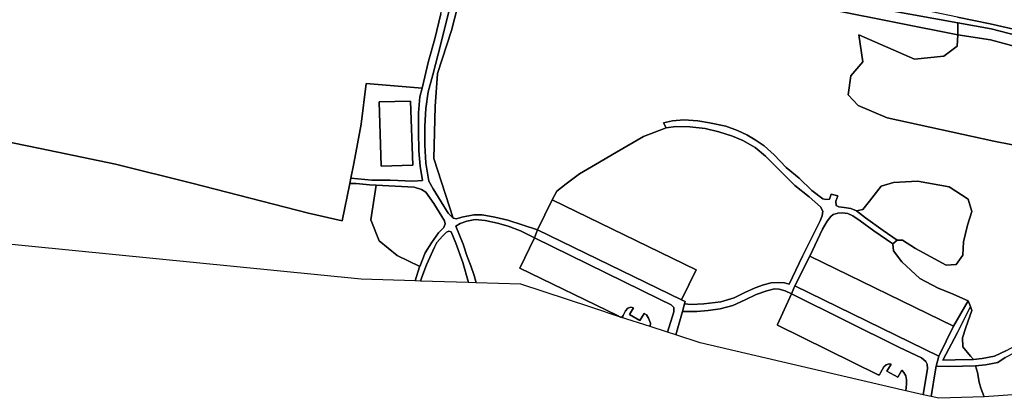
# Model space of a CAD drawing. Extents: x -26035517 to 31750492, y -9237385 to 8160032.
# Tile 128 of 256: x -10312624 to -10011076, y -3294456 to -3178418. Entities that reach past the tile are written whole.
import ezdxf

# ---------------------------------------------------------------- set-up
doc = ezdxf.new("R2010")
doc.units = 0
doc.layers.add('T-25', color=7, linetype='CONTINUOUS')

msp = doc.modelspace()

# ---------------------------------------------------------------- linework, layer by layer
at = {"layer": 'T-25', "color": 9}
for points in [[(-10211225, -3226949, 12353), (-10204770, -3227611, 12297), (-10199169, -3227651, 12273), (-10192255, -3227957, 12273), (-10189301, -3227734, 12273), (-10190015, -3223267, 12290), (-10190357, -3218636, 12283), (-10190536, -3212642, 12263), (-10190479, -3206949, 12257), (-10190070, -3202069, 12343), (-10189380, -3199438, 12320), (-10187395, -3191118, 12423), (-10185498, -3184246, 12413), (-10183666, -3176611, 12550), (-10181485, -3167340, 12583), (-10178187, -3150987, 13533), (-10178501, -3149378, 13690), (-10179708, -3148091, 13747)], [(-10173224, -3149402, 13747), (-10174325, -3150092, 13663), (-10175015, -3150995, 13663), (-10175698, -3153124, 13663), (-10180646, -3173893, 12477), (-10183618, -3185775, 12423), (-10186064, -3195349, 12373), (-10187483, -3200563, 12317), (-10188272, -3205646, 12227), (-10188533, -3211017, 12240), (-10188528, -3216874, 12267), (-10188191, -3222418, 12260), (-10187278, -3227904, 12320), (-10185997, -3230220, 12360), (-10183529, -3234200, 12500), (-10181441, -3237730, 12580), (-10179898, -3239275, 12633), (-10178805, -3239429, 12633), (-10177182, -3238918, 12683), (-10173571, -3238226, 12830), (-10170970, -3238176, 12810), (-10167105, -3238949, 12830), (-10163163, -3239868, 12840), (-10154065, -3242809, 12890)], [(-9976577, -3188926, 14040), (-9993045, -3184751, 13910), (-10015406, -3179741, 13923), (-10025366, -3177680, 13868), (-10041166, -3174412, 13780), (-10066181, -3169745, 13780), (-10103012, -3162604, 13757), (-10138613, -3156002, 13767), (-10166842, -3150740, 13723), (-10173224, -3149402, 13747)], [(-10176691, -3167346, 12583), (-10180334, -3181760, 12483), (-10184620, -3194878, 12423), (-10185421, -3205055, 12233), (-10185818, -3220975, 12320), (-10179898, -3239275, 12633), (-10181441, -3237730, 12580), (-10183529, -3234200, 12500), (-10185997, -3230220, 12360), (-10187278, -3227904, 12320), (-10188191, -3222418, 12260), (-10188528, -3216874, 12267), (-10188533, -3211017, 12240), (-10188272, -3205646, 12227), (-10187483, -3200563, 12317), (-10186064, -3195349, 12373), (-10183618, -3185775, 12423), (-10180646, -3173893, 12477)], [(-10010429, -3279759, 12740), (-10014037, -3281524, 12670), (-10017868, -3282302, 12670), (-10020482, -3282585, 12793), (-10021412, -3281537, 12880), (-10023806, -3278656, 12880), (-10023879, -3275942, 12990), (-10022849, -3272732, 13003), (-10021045, -3267544, 12840), (-10021468, -3266360, 12840), (-10022096, -3264600, 12840), (-10027476, -3262231, 12860), (-10031290, -3260678, 12927), (-10036972, -3257779, 12983), (-10042452, -3252669, 12963), (-10045020, -3249222, 12827), (-10045241, -3247119, 12750), (-10043890, -3245948, 12750), (-10042237, -3246034, 12710), (-10038284, -3248532, 12617), (-10028868, -3253645, 12540), (-10025780, -3253423, 12540), (-10023733, -3250613, 12583), (-10023583, -3246491, 12567), (-10022355, -3241371, 12563), (-10021068, -3237159, 12567), (-10022191, -3233405, 12567), (-10027952, -3229690, 12540), (-10037663, -3227877, 12467), (-10044969, -3228336, 12487), (-10048834, -3229465, 12497), (-10052338, -3234061, 12667), (-10054366, -3236547, 12723), (-10056329, -3237037, 12750), (-10058122, -3236244, 12750), (-10060113, -3235956, 12750), (-10061732, -3235801, 12750), (-10062528, -3235352, 12593), (-10062629, -3234025, 12580), (-10062048, -3232409, 12540), (-10064072, -3231910, 12533), (-10064603, -3233401, 12573), (-10065735, -3233562, 12610), (-10066703, -3233358, 12653), (-10070072, -3230782, 12657), (-10073920, -3227001, 12563), (-10077893, -3223734, 12463), (-10081572, -3219867, 12413), (-10084579, -3217120, 12427), (-10087399, -3215245, 12430), (-10089903, -3213687, 12457), (-10092763, -3212348, 12513), (-10096317, -3211079, 12510), (-10101339, -3209982, 12543), (-10104905, -3209463, 12570), (-10109220, -3209126, 12610), (-10112646, -3209378, 12643), (-10115458, -3209990, 12643), (-10114588, -3211605, 12643), (-10121595, -3214228, 12920), (-10129853, -3218993, 12930), (-10136300, -3222771, 12930), (-10141167, -3225699, 12930), (-10145266, -3228718, 12930), (-10148075, -3230998, 12930), (-10149531, -3233656, 12930), (-10154065, -3242809, 12890), (-10163163, -3239868, 12840), (-10167105, -3238949, 12830), (-10170970, -3238176, 12810), (-10173571, -3238226, 12830), (-10177182, -3238918, 12683), (-10178805, -3239429, 12633), (-10179898, -3239275, 12633), (-10185818, -3220975, 12320), (-10185421, -3205055, 12233), (-10184620, -3194878, 12423), (-10180334, -3181760, 12483), (-10176691, -3167346, 12583)], [(-10176691, -3167346, 12583), (-10180334, -3181760, 12483)], [(-9993864, -3186733, 13780), (-10015107, -3181268, 13653), (-10025345, -3179361, 13305), (-10081815, -3169057, 13660)], [(-10082310, -3171609, 12711), (-10025299, -3183011, 12083), (-10025475, -3186528, 12080), (-10029605, -3189594, 12037), (-10038614, -3190525, 11830), (-10055628, -3183043, 11823), (-10054397, -3191331, 11827), (-10058116, -3195671, 11823), (-10058855, -3201463, 11787), (-10055858, -3204675, 11833), (-10046915, -3208465, 12023), (-10014246, -3215673, 12290), (-9983058, -3221730, 12407)], [(-10180646, -3173893, 12477), (-10183618, -3185775, 12423), (-10186064, -3195349, 12373), (-10187483, -3200563, 12317), (-10188272, -3205646, 12227), (-10188533, -3211017, 12240), (-10188528, -3216874, 12267), (-10188191, -3222418, 12260), (-10187278, -3227904, 12320), (-10185997, -3230220, 12360), (-10183529, -3234200, 12500), (-10181441, -3237730, 12580), (-10179898, -3239275, 12633), (-10178805, -3239429, 12633), (-10177182, -3238918, 12683), (-10173571, -3238226, 12830), (-10170970, -3238176, 12810), (-10167105, -3238949, 12830), (-10163163, -3239868, 12840), (-10154065, -3242809, 12890), (-10154953, -3245309, 12967), (-10159221, -3243172, 12957), (-10163035, -3241727, 12917), (-10166283, -3240774, 12893), (-10170076, -3239951, 12887), (-10173107, -3239639, 12857), (-10175711, -3240115, 12793), (-10177749, -3240895, 12697), (-10179031, -3241721, 12690), (-10176776, -3247184, 12750), (-10175569, -3251010, 12833), (-10174431, -3253888, 12830), (-10173405, -3256812, 12900), (-10172866, -3259040, 12883), (-10175138, -3258971, 12890), (-10176933, -3252810, 12803), (-10179032, -3246930, 12753), (-10180495, -3243453, 12720), (-10181214, -3243200, 12643), (-10181961, -3243537, 12590), (-10183184, -3244768, 12580), (-10184837, -3246749, 12560), (-10185623, -3248104, 12563), (-10188072, -3253573, 12533), (-10189445, -3257308, 12507), (-10189863, -3258523, 12590), (-10191474, -3258474, 12573), (-10190133, -3254116, 12573), (-10190098, -3254030, 12573), (-10188430, -3249869, 12577), (-10186529, -3246757, 12470), (-10184324, -3243718, 12500), (-10182730, -3242086, 12553), (-10182291, -3240985, 12603), (-10182529, -3240016, 12603), (-10185774, -3234802, 12473), (-10188216, -3231307, 12267), (-10189556, -3230472, 12267), (-10191794, -3229738, 12263), (-10203487, -3229112, 12309), (-10205443, -3229007, 12317), (-10209583, -3228638, 12317), (-10211560, -3228611, 12317), (-10211225, -3226949, 12353), (-10204770, -3227611, 12297), (-10199169, -3227651, 12273), (-10192255, -3227957, 12273), (-10189301, -3227734, 12273), (-10190015, -3223267, 12290), (-10190357, -3218636, 12283), (-10190536, -3212642, 12263), (-10190479, -3206949, 12257), (-10190070, -3202069, 12343), (-10189380, -3199438, 12320), (-10187395, -3191118, 12423), (-10185498, -3184246, 12413), (-10183666, -3176611, 12550)], [(-10183666, -3176611, 12550), (-10185498, -3184246, 12413), (-10187395, -3191118, 12423), (-10189380, -3199438, 12320), (-10206467, -3197956, 12183), (-10208048, -3210487, 12110), (-10210319, -3222457, 12373), (-10211225, -3226949, 12353), (-10211560, -3228611, 12317), (-10211560, -3228611, 12317), (-10213871, -3240070, 12393), (-10224202, -3237762, 12400), (-10259903, -3228514, 12483), (-10283307, -3222648, 12377), (-10306322, -3217940, 12237), (-10327418, -3213647, 12133)], [(-10025366, -3177680, 13868), (-10015406, -3179741, 13923), (-9993045, -3184751, 13910)], [(-9993045, -3184751, 13910), (-10015406, -3179741, 13923), (-10025366, -3177680, 13868)], [(-9983058, -3221730, 12407), (-10014246, -3215673, 12290), (-10046915, -3208465, 12023), (-10055858, -3204675, 11833), (-10058855, -3201463, 11787), (-10058116, -3195671, 11823), (-10054397, -3191331, 11827), (-10055628, -3183043, 11823), (-10038614, -3190525, 11830), (-10029605, -3189594, 12037), (-10025475, -3186528, 12080), (-10025299, -3183011, 12083), (-10025345, -3179361, 13305)], [(-9998274, -3189154, 12330), (-10015276, -3184551, 12147), (-10025299, -3183011, 12083), (-10025345, -3179361, 13305), (-10015107, -3181268, 13653), (-9993864, -3186733, 13780)], [(-9998274, -3189154, 12330), (-10015276, -3184551, 12147), (-10025299, -3183011, 12083), (-10025345, -3179361, 13305), (-10015107, -3181268, 13653), (-9993864, -3186733, 13780)], [(-9983058, -3221730, 12407), (-10014246, -3215673, 12290), (-10046915, -3208465, 12023), (-10055858, -3204675, 11833), (-10058855, -3201463, 11787), (-10058116, -3195671, 11823), (-10054397, -3191331, 11827), (-10055628, -3183043, 11823), (-10038614, -3190525, 11830), (-10029605, -3189594, 12037), (-10025475, -3186528, 12080), (-10025299, -3183011, 12083), (-10015276, -3184551, 12147), (-9998274, -3189154, 12330)], [(-10189380, -3199438, 12320), (-10206467, -3197956, 12183), (-10208048, -3210487, 12110), (-10210319, -3222457, 12373), (-10211225, -3226949, 12353)], [(-10202557, -3203588, 12370), (-10192977, -3203435, 12370), (-10192189, -3222968, 12313), (-10201874, -3223295, 12303), (-10202557, -3203588, 12370)], [(-10115458, -3209990, 12643), (-10112646, -3209378, 12643), (-10109220, -3209126, 12610), (-10104905, -3209463, 12570), (-10101339, -3209982, 12543), (-10096317, -3211079, 12510), (-10092763, -3212348, 12513), (-10089903, -3213687, 12457), (-10087399, -3215245, 12430), (-10084579, -3217120, 12427), (-10081572, -3219867, 12413), (-10077893, -3223734, 12463), (-10073920, -3227001, 12563), (-10070072, -3230782, 12657), (-10066703, -3233358, 12653), (-10065735, -3233562, 12610), (-10064603, -3233401, 12573), (-10064072, -3231910, 12533)], [(-10114588, -3211605, 12643), (-10111679, -3211198, 12617), (-10107426, -3211213, 12273), (-10102714, -3211797, 12253), (-10098492, -3212821, 12297), (-10094303, -3214076, 12187), (-10091149, -3215485, 12163), (-10087412, -3217639, 12360), (-10084207, -3220249, 12587), (-10080046, -3224453, 12697), (-10075179, -3229263, 12797), (-10070839, -3232745, 12903), (-10067342, -3235756, 12903), (-10066672, -3237123, 12810), (-10066812, -3238577, 12863), (-10067466, -3240092, 12970), (-10072834, -3250936, 12953), (-10076959, -3259510, 13073), (-10078439, -3259074, 13063), (-10080299, -3258914, 13063), (-10082499, -3259041, 13060), (-10084840, -3259667, 13120), (-10087422, -3260617, 13153), (-10090494, -3262053, 13100), (-10093832, -3263634, 13053), (-10097893, -3264911, 13057), (-10103093, -3265545, 13047), (-10106967, -3265728, 13040), (-10108977, -3265530, 13043), (-10109627, -3267893, 13043), (-10111679, -3275049, 13033)], [(-10327418, -3213647, 12133), (-10306322, -3217940, 12237), (-10283307, -3222648, 12377), (-10259903, -3228514, 12483), (-10224202, -3237762, 12400), (-10213871, -3240070, 12393), (-10211560, -3228611, 12317), (-10211560, -3228611, 12317), (-10209583, -3228638, 12317), (-10205443, -3229007, 12317), (-10203487, -3229112, 12309), (-10205129, -3239792, 12263), (-10202544, -3246233, 12367), (-10197025, -3250660, 12373), (-10190098, -3254030, 12573), (-10190133, -3254116, 12573), (-10191474, -3258474, 12573), (-10208065, -3257970, 12460), (-10334719, -3245361, 12127)], [(-10327418, -3213647, 12133), (-10306322, -3217940, 12237), (-10283307, -3222648, 12377), (-10259903, -3228514, 12483), (-10224202, -3237762, 12400), (-10213871, -3240070, 12393), (-10211560, -3228611, 12317)], [(-10149531, -3233656, 12930), (-10148075, -3230998, 12930), (-10145266, -3228718, 12930), (-10141167, -3225699, 12930), (-10136300, -3222771, 12930), (-10129853, -3218993, 12930), (-10121595, -3214228, 12920), (-10114588, -3211605, 12643)], [(-10185818, -3220975, 12320), (-10179898, -3239275, 12633)], [(-10191474, -3258474, 12573), (-10190133, -3254116, 12573), (-10190098, -3254030, 12573), (-10188430, -3249869, 12577), (-10186529, -3246757, 12470), (-10184324, -3243718, 12500), (-10182730, -3242086, 12553), (-10182291, -3240985, 12603), (-10182529, -3240016, 12603), (-10185774, -3234802, 12473), (-10188216, -3231307, 12267), (-10189556, -3230472, 12267), (-10191794, -3229738, 12263), (-10203487, -3229112, 12309), (-10205443, -3229007, 12317), (-10209583, -3228638, 12317), (-10211560, -3228611, 12317)], [(-10203487, -3229112, 12309), (-10205129, -3239792, 12263), (-10202544, -3246233, 12367), (-10197025, -3250660, 12373), (-10190098, -3254030, 12573)], [(-10043890, -3245948, 12750), (-10042237, -3246034, 12710), (-10038284, -3248532, 12617), (-10028868, -3253645, 12540), (-10025780, -3253423, 12540), (-10023733, -3250613, 12583), (-10023583, -3246491, 12567), (-10022355, -3241371, 12563), (-10021068, -3237159, 12567), (-10022191, -3233405, 12567), (-10027952, -3229690, 12540), (-10037663, -3227877, 12467), (-10044969, -3228336, 12487), (-10048834, -3229465, 12497), (-10052338, -3234061, 12667), (-10054366, -3236547, 12723), (-10056329, -3237037, 12750)], [(-10062048, -3232409, 12540), (-10062629, -3234025, 12580), (-10062528, -3235352, 12593)], [(-10062528, -3235352, 12593), (-10061732, -3235801, 12750), (-10060113, -3235956, 12750), (-10058122, -3236244, 12750), (-10056329, -3237037, 12750), (-10053577, -3239159, 12740), (-10048165, -3243010, 12750), (-10043890, -3245948, 12750)], [(-10045241, -3247119, 12750), (-10051013, -3243146, 12697), (-10055173, -3240104, 12773), (-10057514, -3238499, 12740), (-10058985, -3237768, 12743), (-10060602, -3237586, 12743), (-10062033, -3237666, 12743), (-10063458, -3238173, 12790), (-10064244, -3238731, 12910), (-10065302, -3240155, 12853), (-10066738, -3242641, 12993), (-10070635, -3250853, 13040)], [(-10119561, -3272460, 12953), (-10119470, -3271397, 12853), (-10120010, -3269909, 12910), (-10120705, -3268891, 12910), (-10121378, -3268445, 12913), (-10122659, -3270561, 12877), (-10125824, -3268789, 12900), (-10124640, -3266710, 12913), (-10125436, -3266526, 12943), (-10126414, -3266860, 12920), (-10127124, -3267653, 12957), (-10127769, -3269076, 12957), (-10128089, -3269586, 12957), (-10128577, -3269584, 12957), (-10129521, -3269074, 12957), (-10159490, -3254555, 12967), (-10154953, -3245309, 12967), (-10159221, -3243172, 12957), (-10163035, -3241727, 12917), (-10166283, -3240774, 12893), (-10170076, -3239951, 12887), (-10173107, -3239639, 12857), (-10175711, -3240115, 12793), (-10177749, -3240895, 12697), (-10179031, -3241721, 12690), (-10176776, -3247184, 12750), (-10175569, -3251010, 12833), (-10174431, -3253888, 12830), (-10173405, -3256812, 12900), (-10172866, -3259040, 12883)], [(-10175138, -3258971, 12890), (-10176933, -3252810, 12803), (-10179032, -3246930, 12753), (-10180495, -3243453, 12720), (-10181214, -3243200, 12643), (-10181961, -3243537, 12590), (-10183184, -3244768, 12580), (-10184837, -3246749, 12560), (-10185623, -3248104, 12563), (-10188072, -3253573, 12533), (-10189445, -3257308, 12507), (-10189863, -3258523, 12590)], [(-10114184, -3274226, 12933), (-10112270, -3267929, 13013), (-10112334, -3266630, 12973), (-10113097, -3265819, 12977), (-10116661, -3264048, 13003), (-10154953, -3245309, 12967), (-10154065, -3242809, 12890)], [(-10045241, -3247119, 12750), (-10045020, -3249222, 12827), (-10042452, -3252669, 12963), (-10036972, -3257779, 12983), (-10031290, -3260678, 12927), (-10027476, -3262231, 12860), (-10022096, -3264600, 12840)], [(-10109627, -3267893, 13043), (-10105262, -3267799, 12987), (-10101791, -3267495, 13047), (-10098087, -3267006, 13040), (-10094214, -3265974, 13013), (-10090485, -3264296, 13103), (-10087041, -3262601, 13130), (-10083786, -3261511, 13167), (-10081485, -3260912, 13157), (-10080046, -3260969, 13127), (-10078180, -3261495, 13130), (-10076279, -3262480, 13133), (-10080537, -3271791, 13090), (-10080497, -3272053, 13090), (-10049717, -3287303, 12973), (-10049277, -3287287, 12993), (-10048999, -3286594, 12940), (-10047952, -3284810, 12953), (-10047236, -3284212, 12953), (-10046360, -3283861, 12987), (-10045684, -3283976, 12987), (-10047060, -3286169, 12977), (-10043732, -3287951, 12963), (-10042503, -3285820, 12990), (-10041873, -3286493, 13017), (-10041256, -3287583, 13027), (-10041007, -3288768, 13043), (-10040989, -3290123, 13023), (-10041251, -3292210, 13023)], [(-10035909, -3293396, 12990), (-10034574, -3285266, 13113), (-10034747, -3283979, 13113), (-10035153, -3283158, 13113), (-10036416, -3282053, 13113), (-10043179, -3278911, 13073), (-10076279, -3262480, 13133), (-10075182, -3260001, 12950)], [(-10021468, -3266360, 12840), (-10025459, -3274269, 13027), (-10029933, -3282781, 13083), (-10026172, -3282630, 13023), (-10020482, -3282585, 12793), (-10017868, -3282302, 12670), (-10014037, -3281524, 12670), (-10010429, -3279759, 12740), (-10007540, -3278311, 12857), (-10003635, -3277286, 12960), (-10000014, -3276960, 13123), (-9998150, -3276346, 13217), (-9997686, -3275766, 13217), (-9991587, -3263170, 13043), (-9990174, -3260776, 12967), (-9996656, -3261746, 12723), (-10003549, -3262497, 12633)], [(-10109946, -3264233, 13043), (-10108776, -3264801, 13043), (-10108977, -3265530, 13043)], [(-10010858, -3281954, 13123), (-10013076, -3283430, 12777), (-10016802, -3284235, 12790), (-10019856, -3284457, 12793), (-10023929, -3284617, 12983), (-10028047, -3284689, 13113), (-10031915, -3284606, 13133), (-10031077, -3281537, 13080), (-10026600, -3272352, 12963), (-10022096, -3264600, 12840), (-10021468, -3266360, 12840), (-10025459, -3274269, 13027), (-10029933, -3282781, 13083), (-10026172, -3282630, 13023), (-10020482, -3282585, 12793), (-10017868, -3282302, 12670), (-10014037, -3281524, 12670), (-10010429, -3279759, 12740)], [(-10022096, -3264600, 12840), (-10026600, -3272352, 12963)], [(-10021468, -3266360, 12840), (-10021045, -3267544, 12840), (-10022849, -3272732, 13003), (-10023879, -3275942, 12990), (-10023806, -3278656, 12880), (-10021412, -3281537, 12880), (-10020482, -3282585, 12793)], [(-10033523, -3293926, 13010), (-10032100, -3285686, 13133), (-10031915, -3284606, 13133), (-10028047, -3284689, 13113), (-10023929, -3284617, 12983), (-10019856, -3284457, 12793), (-10016802, -3284235, 12790), (-10013076, -3283430, 12777), (-10010858, -3281954, 13123), (-10007859, -3280413, 13070), (-10005066, -3279662, 13070), (-10002076, -3278907, 13070), (-9999457, -3278821, 13070), (-9997475, -3279865, 12873)], [(-10031915, -3284606, 13133), (-10031077, -3281537, 13080)], [(-10017282, -3294019, 13046), (-10018308, -3291390, 13050), (-10018786, -3289509, 12810), (-10019306, -3286583, 12933), (-10019856, -3284457, 12793)]]:
    msp.add_polyline3d(points, dxfattribs=at)
for points in [[(-10176691, -3167346, 12583), (-10173378, -3153303, 13563), (-10128127, -3160286, 13667), (-10081815, -3169057, 13660), (-10025345, -3179361, 13305), (-10025299, -3183011, 12083), (-10082310, -3171609, 12711), (-10128510, -3162351, 12717), (-10172477, -3155587, 12613), (-10176691, -3167346, 12583)], [(-10176691, -3167346, 12583), (-10173378, -3153303, 13563), (-10128127, -3160286, 13667), (-10081815, -3169057, 13660), (-10025345, -3179361, 13305), (-10025299, -3183011, 12083), (-10082310, -3171609, 12711), (-10128510, -3162351, 12717), (-10172477, -3155587, 12613), (-10176691, -3167346, 12583)], [(-10211225, -3226949, 12353), (-10210319, -3222457, 12373), (-10208048, -3210487, 12110), (-10206467, -3197956, 12183), (-10189380, -3199438, 12320), (-10190070, -3202069, 12343), (-10190479, -3206949, 12257), (-10190536, -3212642, 12263), (-10190357, -3218636, 12283), (-10190015, -3223267, 12290), (-10189301, -3227734, 12273), (-10192255, -3227957, 12273), (-10199169, -3227651, 12273), (-10204770, -3227611, 12297), (-10211225, -3226949, 12353)], [(-10202557, -3203588, 12370), (-10201874, -3223295, 12303), (-10192189, -3222968, 12313), (-10192977, -3203435, 12370), (-10202557, -3203588, 12370)], [(-10109946, -3264233, 13043), (-10105486, -3255056, 27120), (-10149531, -3233656, 12930), (-10148075, -3230998, 12930), (-10145266, -3228718, 12930), (-10141167, -3225699, 12930), (-10136300, -3222771, 12930), (-10129853, -3218993, 12930), (-10121595, -3214228, 12920), (-10114588, -3211605, 12643), (-10111679, -3211198, 12617), (-10107426, -3211213, 12273), (-10102714, -3211797, 12253), (-10098492, -3212821, 12297), (-10094303, -3214076, 12187), (-10091149, -3215485, 12163), (-10087412, -3217639, 12360), (-10084207, -3220249, 12587), (-10080046, -3224453, 12697), (-10075179, -3229263, 12797), (-10070839, -3232745, 12903), (-10067342, -3235756, 12903), (-10066672, -3237123, 12810), (-10066812, -3238577, 12863), (-10067466, -3240092, 12970), (-10072834, -3250936, 12953), (-10076959, -3259510, 13073), (-10078439, -3259074, 13063), (-10080299, -3258914, 13063), (-10082499, -3259041, 13060), (-10084840, -3259667, 13120), (-10087422, -3260617, 13153), (-10090494, -3262053, 13100), (-10093832, -3263634, 13053), (-10097893, -3264911, 13057), (-10103093, -3265545, 13047), (-10106967, -3265728, 13040), (-10108977, -3265530, 13043), (-10108776, -3264801, 13043), (-10109946, -3264233, 13043)], [(-10108977, -3265530, 13043), (-10106967, -3265728, 13040), (-10103093, -3265545, 13047), (-10097893, -3264911, 13057), (-10093832, -3263634, 13053), (-10090494, -3262053, 13100), (-10087422, -3260617, 13153), (-10084840, -3259667, 13120), (-10082499, -3259041, 13060), (-10080299, -3258914, 13063), (-10078439, -3259074, 13063), (-10076959, -3259510, 13073), (-10072834, -3250936, 12953), (-10067466, -3240092, 12970), (-10066812, -3238577, 12863), (-10066672, -3237123, 12810), (-10067342, -3235756, 12903), (-10070839, -3232745, 12903), (-10075179, -3229263, 12797), (-10080046, -3224453, 12697), (-10084207, -3220249, 12587), (-10087412, -3217639, 12360), (-10091149, -3215485, 12163), (-10094303, -3214076, 12187), (-10098492, -3212821, 12297), (-10102714, -3211797, 12253), (-10107426, -3211213, 12273), (-10111679, -3211198, 12617), (-10114588, -3211605, 12643), (-10115458, -3209990, 12643), (-10112646, -3209378, 12643), (-10109220, -3209126, 12610), (-10104905, -3209463, 12570), (-10101339, -3209982, 12543), (-10096317, -3211079, 12510), (-10092763, -3212348, 12513), (-10089903, -3213687, 12457), (-10087399, -3215245, 12430), (-10084579, -3217120, 12427), (-10081572, -3219867, 12413), (-10077893, -3223734, 12463), (-10073920, -3227001, 12563), (-10070072, -3230782, 12657), (-10066703, -3233358, 12653), (-10065735, -3233562, 12610), (-10064603, -3233401, 12573), (-10064072, -3231910, 12533), (-10062048, -3232409, 12540), (-10062629, -3234025, 12580), (-10062528, -3235352, 12593), (-10061732, -3235801, 12750), (-10060113, -3235956, 12750), (-10058122, -3236244, 12750), (-10056329, -3237037, 12750), (-10053577, -3239159, 12740), (-10048165, -3243010, 12750), (-10043890, -3245948, 12750), (-10045241, -3247119, 12750), (-10051013, -3243146, 12697), (-10055173, -3240104, 12773), (-10057514, -3238499, 12740), (-10058985, -3237768, 12743), (-10060602, -3237586, 12743), (-10062033, -3237666, 12743), (-10063458, -3238173, 12790), (-10064244, -3238731, 12910), (-10065302, -3240155, 12853), (-10066738, -3242641, 12993), (-10070635, -3250853, 13040), (-10075182, -3260001, 12950), (-10076279, -3262480, 13133), (-10078180, -3261495, 13130), (-10080046, -3260969, 13127), (-10081485, -3260912, 13157), (-10083786, -3261511, 13167), (-10087041, -3262601, 13130), (-10090485, -3264296, 13103), (-10094214, -3265974, 13013), (-10098087, -3267006, 13040), (-10101791, -3267495, 13047), (-10105262, -3267799, 12987), (-10109627, -3267893, 13043), (-10108977, -3265530, 13043)], [(-10190098, -3254030, 12573), (-10197025, -3250660, 12373), (-10202544, -3246233, 12367), (-10205129, -3239792, 12263), (-10203487, -3229112, 12309), (-10191794, -3229738, 12263), (-10189556, -3230472, 12267), (-10188216, -3231307, 12267), (-10185774, -3234802, 12473), (-10182529, -3240016, 12603), (-10182291, -3240985, 12603), (-10182730, -3242086, 12553), (-10184324, -3243718, 12500), (-10186529, -3246757, 12470), (-10188430, -3249869, 12577), (-10190098, -3254030, 12573)], [(-10056329, -3237037, 12750), (-10054366, -3236547, 12723), (-10052338, -3234061, 12667), (-10048834, -3229465, 12497), (-10044969, -3228336, 12487), (-10037663, -3227877, 12467), (-10027952, -3229690, 12540), (-10022191, -3233405, 12567), (-10021068, -3237159, 12567), (-10022355, -3241371, 12563), (-10023583, -3246491, 12567), (-10023733, -3250613, 12583), (-10025780, -3253423, 12540), (-10028868, -3253645, 12540), (-10038284, -3248532, 12617), (-10042237, -3246034, 12710), (-10043890, -3245948, 12750), (-10048165, -3243010, 12750), (-10053577, -3239159, 12740), (-10056329, -3237037, 12750)], [(-10149531, -3233656, 12930), (-10105486, -3255056, 27120), (-10109946, -3264233, 13043), (-10154065, -3242809, 12890), (-10149531, -3233656, 12930)], [(-10070635, -3250853, 13040), (-10066738, -3242641, 12993), (-10065302, -3240155, 12853), (-10064244, -3238731, 12910), (-10063458, -3238173, 12790), (-10062033, -3237666, 12743), (-10060602, -3237586, 12743), (-10058985, -3237768, 12743), (-10057514, -3238499, 12740), (-10055173, -3240104, 12773), (-10051013, -3243146, 12697), (-10045241, -3247119, 12750), (-10045020, -3249222, 12827), (-10042452, -3252669, 12963), (-10036972, -3257779, 12983), (-10031290, -3260678, 12927), (-10027476, -3262231, 12860), (-10022096, -3264600, 12840), (-10026600, -3272352, 12963), (-10070635, -3250853, 13040)], [(-10137717, -3266498, 12943), (-10159162, -3259456, 12903), (-10172866, -3259040, 12883), (-10173405, -3256812, 12900), (-10174431, -3253888, 12830), (-10175569, -3251010, 12833), (-10176776, -3247184, 12750), (-10179031, -3241721, 12690), (-10177749, -3240895, 12697), (-10175711, -3240115, 12793), (-10173107, -3239639, 12857), (-10170076, -3239951, 12887), (-10166283, -3240774, 12893), (-10163035, -3241727, 12917), (-10159221, -3243172, 12957), (-10154953, -3245309, 12967), (-10159490, -3254555, 12967), (-10129521, -3269074, 12957), (-10128577, -3269584, 12957), (-10137717, -3266498, 12943)], [(-10189863, -3258523, 12590), (-10189445, -3257308, 12507), (-10188072, -3253573, 12533), (-10185623, -3248104, 12563), (-10184837, -3246749, 12560), (-10183184, -3244768, 12580), (-10181961, -3243537, 12590), (-10181214, -3243200, 12643), (-10180495, -3243453, 12720), (-10179032, -3246930, 12753), (-10176933, -3252810, 12803), (-10175138, -3258971, 12890), (-10189863, -3258523, 12590)], [(-10114184, -3274226, 12933), (-10112270, -3267929, 13013), (-10112334, -3266630, 12973), (-10113097, -3265819, 12977), (-10116661, -3264048, 13003), (-10154953, -3245309, 12967), (-10154065, -3242809, 12890), (-10109946, -3264233, 13043), (-10108776, -3264801, 13043), (-10108977, -3265530, 13043), (-10109627, -3267893, 13043), (-10111679, -3275049, 13033), (-10114184, -3274226, 12933)], [(-10154953, -3245309, 12967), (-10116661, -3264048, 13003), (-10113097, -3265819, 12977), (-10112334, -3266630, 12973), (-10112270, -3267929, 13013), (-10114184, -3274226, 12933), (-10119561, -3272460, 12953), (-10119470, -3271397, 12853), (-10120010, -3269909, 12910), (-10120705, -3268891, 12910), (-10121378, -3268445, 12913), (-10122659, -3270561, 12877), (-10125824, -3268789, 12900), (-10124640, -3266710, 12913), (-10125436, -3266526, 12943), (-10126414, -3266860, 12920), (-10127124, -3267653, 12957), (-10127769, -3269076, 12957), (-10128089, -3269586, 12957), (-10128577, -3269584, 12957), (-10129521, -3269074, 12957), (-10159490, -3254555, 12967), (-10154953, -3245309, 12967)], [(-10070635, -3250853, 13040), (-10026600, -3272352, 12963), (-10031077, -3281537, 13080), (-10075182, -3260001, 12950), (-10070635, -3250853, 13040)], [(-10041251, -3292210, 13023), (-10042182, -3292003, 12960), (-10104233, -3277494, 12910), (-10111679, -3275049, 13033), (-10109627, -3267893, 13043), (-10105262, -3267799, 12987), (-10101791, -3267495, 13047), (-10098087, -3267006, 13040), (-10094214, -3265974, 13013), (-10090485, -3264296, 13103), (-10087041, -3262601, 13130), (-10083786, -3261511, 13167), (-10081485, -3260912, 13157), (-10080046, -3260969, 13127), (-10078180, -3261495, 13130), (-10076279, -3262480, 13133), (-10080537, -3271791, 13090), (-10080497, -3272053, 13090), (-10049717, -3287303, 12973), (-10049277, -3287287, 12993), (-10048999, -3286594, 12940), (-10047952, -3284810, 12953), (-10047236, -3284212, 12953), (-10046360, -3283861, 12987), (-10045684, -3283976, 12987), (-10047060, -3286169, 12977), (-10043732, -3287951, 12963), (-10042503, -3285820, 12990), (-10041873, -3286493, 13017), (-10041256, -3287583, 13027), (-10041007, -3288768, 13043), (-10040989, -3290123, 13023), (-10041251, -3292210, 13023)], [(-10041251, -3292210, 13023), (-10040989, -3290123, 13023), (-10041007, -3288768, 13043), (-10041256, -3287583, 13027), (-10041873, -3286493, 13017), (-10042503, -3285820, 12990), (-10043732, -3287951, 12963), (-10047060, -3286169, 12977), (-10045684, -3283976, 12987), (-10046360, -3283861, 12987), (-10047236, -3284212, 12953), (-10047952, -3284810, 12953), (-10048999, -3286594, 12940), (-10049277, -3287287, 12993), (-10049717, -3287303, 12973), (-10080497, -3272053, 13090), (-10080537, -3271791, 13090), (-10076279, -3262480, 13133), (-10043179, -3278911, 13073), (-10036416, -3282053, 13113), (-10035153, -3283158, 13113), (-10034747, -3283979, 13113), (-10034574, -3285266, 13113), (-10035909, -3293396, 12990), (-10041251, -3292210, 13023)], [(-10035909, -3293396, 12990), (-10034574, -3285266, 13113), (-10034747, -3283979, 13113), (-10035153, -3283158, 13113), (-10036416, -3282053, 13113), (-10043179, -3278911, 13073), (-10076279, -3262480, 13133), (-10075182, -3260001, 12950), (-10031077, -3281537, 13080), (-10031915, -3284606, 13133), (-10032100, -3285686, 13133), (-10033523, -3293926, 13010), (-10035909, -3293396, 12990)], [(-10128577, -3269584, 12957), (-10128089, -3269586, 12957), (-10127769, -3269076, 12957), (-10127124, -3267653, 12957), (-10126414, -3266860, 12920), (-10125436, -3266526, 12943), (-10124640, -3266710, 12913), (-10125824, -3268789, 12900), (-10122659, -3270561, 12877), (-10121378, -3268445, 12913), (-10120705, -3268891, 12910), (-10120010, -3269909, 12910), (-10119470, -3271397, 12853), (-10119561, -3272460, 12953), (-10128577, -3269584, 12957)], [(-10021468, -3266360, 12840), (-10021045, -3267544, 12840), (-10022849, -3272732, 13003), (-10023879, -3275942, 12990), (-10023806, -3278656, 12880), (-10021412, -3281537, 12880), (-10020482, -3282585, 12793), (-10026172, -3282630, 13023), (-10029933, -3282781, 13083), (-10025459, -3274269, 13027), (-10021468, -3266360, 12840)], [(-10017282, -3294019, 13046), (-10018308, -3291390, 13050), (-10018786, -3289509, 12810), (-10019306, -3286583, 12933), (-10019856, -3284457, 12793), (-10016802, -3284235, 12790), (-10013076, -3283430, 12777), (-10010858, -3281954, 13123), (-10007859, -3280413, 13070), (-10005066, -3279662, 13070), (-10002076, -3278907, 13070), (-9999457, -3278821, 13070), (-9997475, -3279865, 12873), (-10001991, -3289267, 13070), (-9995393, -3292418, 13037), (-9996823, -3292523, 13903), (-10017282, -3294019, 13046)], [(-10033523, -3293926, 13010), (-10032100, -3285686, 13133), (-10031915, -3284606, 13133), (-10028047, -3284689, 13113), (-10023929, -3284617, 12983), (-10019856, -3284457, 12793), (-10019306, -3286583, 12933), (-10018786, -3289509, 12810), (-10018308, -3291390, 13050), (-10017282, -3294019, 13046), (-10031139, -3294456, 13030), (-10033523, -3293926, 13010)]]:
    msp.add_polyline3d(points, close=True, dxfattribs=at)

doc.saveas('drawing.dxf')
